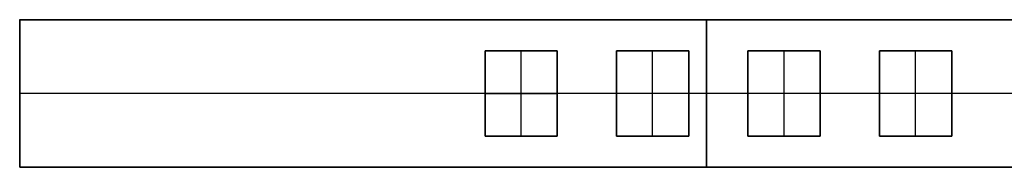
# Model space of a CAD drawing. Header units: millimetres. Extents: x -3796 to -2903, y 325 to 354.
# Tile 1 of 256: x -3796 to -3646, y 328 to 351. Entities that reach past the tile are written whole.
import ezdxf

# ---------------------------------------------------------------- set-up
doc = ezdxf.new("R2010")
doc.units = ezdxf.units.MM
doc.layers.add('METAL NEGRO', color=7, linetype='Continuous')

msp = doc.modelspace()

# ---------------------------------------------------------------- linework, layer by layer
at = {"layer": 'METAL NEGRO'}
for p, q in [((-3796.08, 350.82, 2971.51), (-3796.08, 328.32, 2971.51)), ((-3796.08, 350.82, 2971.51), (-3587.08, 350.82, 2971.51)), ((-3691.58, 350.83, 2962.26), (-3691.58, 328.33, 2962.25)), ((-3691.58, 350.83, 2962.26), (-3691.58, 350.82, 2980.76)), ((-3691.58, 328.32, 2980.75), (-3691.58, 350.82, 2980.76)), ((-3725.28, 333.07, 2980.51), (-3725.28, 346.07, 2980.51)), ((-3725.28, 346.07, 2980.51), (-3714.28, 346.07, 2980.51)), ((-3719.78, 346.07, 2980.76), (-3719.78, 346.07, 2980.26)), ((-3714.28, 346.07, 2980.51), (-3714.28, 333.07, 2980.51)), ((-3705.28, 333.07, 2980.51), (-3705.28, 346.07, 2980.51)), ((-3705.28, 346.07, 2980.51), (-3694.28, 346.07, 2980.51)), ((-3699.78, 346.07, 2980.76), (-3699.78, 346.07, 2980.26)), ((-3699.78, 333.07, 2980.25), (-3699.78, 346.07, 2980.26)), ((-3694.28, 346.07, 2980.51), (-3694.28, 333.07, 2980.51)), ((-3685.28, 333.07, 2980.51), (-3685.28, 346.07, 2980.51)), ((-3685.28, 346.07, 2980.51), (-3674.28, 346.07, 2980.51)), ((-3679.78, 346.07, 2980.76), (-3679.78, 346.07, 2980.26)), ((-3679.78, 333.07, 2980.25), (-3679.78, 346.07, 2980.26)), ((-3674.28, 346.07, 2980.51), (-3674.28, 333.07, 2980.51)), ((-3665.28, 333.07, 2980.51), (-3665.28, 346.07, 2980.51)), ((-3665.28, 346.07, 2980.51), (-3654.28, 346.07, 2980.51)), ((-3659.78, 346.07, 2980.76), (-3659.78, 346.07, 2980.26)), ((-3659.78, 333.07, 2980.25), (-3659.78, 346.07, 2980.26)), ((-3654.28, 346.07, 2980.51), (-3654.28, 333.07, 2980.51)), ((-3636.08, 339.58, 2962.26), (-3796.08, 339.58, 2962.26)), ((-3796.08, 339.57, 2962.26), (-3796.08, 339.57, 2980.76)), ((-3725.28, 339.57, 2980.76), (-3796.08, 339.57, 2980.76)), ((-3725.28, 339.57, 2980.26), (-3725.28, 339.57, 2980.76)), ((-3714.28, 339.57, 2980.26), (-3714.28, 339.57, 2980.76)), ((-3705.28, 339.57, 2980.76), (-3714.28, 339.57, 2980.76)), ((-3705.28, 339.57, 2980.26), (-3705.28, 339.57, 2980.76)), ((-3694.28, 339.57, 2980.26), (-3705.28, 339.57, 2980.26)), ((-3694.28, 339.57, 2980.26), (-3694.28, 339.57, 2980.76)), ((-3685.28, 339.57, 2980.76), (-3694.28, 339.57, 2980.76)), ((-3685.28, 339.57, 2980.26), (-3685.28, 339.57, 2980.76)), ((-3674.28, 339.57, 2980.26), (-3685.28, 339.57, 2980.26)), ((-3674.28, 339.57, 2980.26), (-3674.28, 339.57, 2980.76)), ((-3665.28, 339.57, 2980.76), (-3674.28, 339.57, 2980.76)), ((-3665.28, 339.57, 2980.26), (-3665.28, 339.57, 2980.76)), ((-3654.28, 339.57, 2980.26), (-3665.28, 339.57, 2980.26)), ((-3654.28, 339.57, 2980.26), (-3654.28, 339.57, 2980.76)), ((-3645.28, 339.57, 2980.76), (-3654.28, 339.57, 2980.76)), ((-3725.28, 333.07, 2980.5), (-3714.28, 333.07, 2980.5)), ((-3719.78, 333.07, 2980.25), (-3719.78, 333.07, 2980.75)), ((-3705.28, 333.07, 2980.5), (-3694.28, 333.07, 2980.5)), ((-3699.78, 333.07, 2980.25), (-3699.78, 333.07, 2980.75)), ((-3685.28, 333.07, 2980.5), (-3674.28, 333.07, 2980.5)), ((-3679.78, 333.07, 2980.25), (-3679.78, 333.07, 2980.75)), ((-3665.28, 333.07, 2980.5), (-3654.28, 333.07, 2980.5)), ((-3659.78, 333.07, 2980.25), (-3659.78, 333.07, 2980.75)), ((-3796.08, 328.32, 2971.5), (-3587.08, 328.32, 2971.5)), ((-3691.58, 328.32, 2980.75), (-3691.58, 328.33, 2962.25))]:
    msp.add_line(p, q, dxfattribs=at)
for points, degree in [([(-3796.08, 350.83, 2962.26), (-3587.08, 350.83, 2962.26)], 1), ([(-3796.08, 350.83, 2962.26), (-3796.08, 328.33, 2962.25)], 1), ([(-3796.08, 350.82, 2980.76), (-3796.08, 350.83, 2962.26)], 1), ([(-3796.08, 350.82, 2980.76), (-3587.08, 350.82, 2980.76)], 1), ([(-3796.08, 328.32, 2980.75), (-3796.08, 350.82, 2980.76)], 1), ([(-3725.28, 333.07, 2980.26), (-3725.28, 337.4, 2980.26), (-3725.28, 341.73, 2980.26), (-3725.28, 346.07, 2980.26)], 3), ([(-3725.28, 346.07, 2980.26), (-3721.61, 346.07, 2980.26), (-3717.95, 346.07, 2980.26), (-3714.28, 346.07, 2980.26)], 3), ([(-3725.28, 333.07, 2980.25), (-3725.28, 346.07, 2980.26)], 1), ([(-3725.28, 346.07, 2980.26), (-3714.28, 346.07, 2980.26)], 1), ([(-3714.28, 346.07, 2980.76), (-3725.28, 346.07, 2980.76)], 1), ([(-3725.28, 346.07, 2980.76), (-3725.28, 333.07, 2980.75)], 1), ([(-3725.28, 346.07, 2980.26), (-3725.28, 346.07, 2980.26)], 1), ([(-3725.28, 346.07, 2980.26), (-3725.28, 346.07, 2980.76)], 1), ([(-3719.78, 333.07, 2980.25), (-3719.78, 337.4, 2980.25), (-3719.78, 341.73, 2980.26), (-3719.78, 346.07, 2980.26)], 3), ([(-3714.28, 346.07, 2980.26), (-3714.28, 341.73, 2980.26), (-3714.28, 337.4, 2980.26), (-3714.28, 333.07, 2980.26)], 3), ([(-3714.28, 346.07, 2980.26), (-3714.28, 333.07, 2980.25)], 1), ([(-3714.28, 333.07, 2980.75), (-3714.28, 346.07, 2980.76)], 1), ([(-3714.28, 346.07, 2980.76), (-3714.28, 346.07, 2980.26)], 1), ([(-3714.28, 346.07, 2980.26), (-3714.28, 346.07, 2980.26)], 1), ([(-3705.28, 346.07, 2980.26), (-3694.28, 346.07, 2980.26)], 1), ([(-3694.28, 346.07, 2980.76), (-3705.28, 346.07, 2980.76)], 1), ([(-3705.28, 346.07, 2980.26), (-3705.28, 346.07, 2980.76)], 1), ([(-3705.28, 346.07, 2980.76), (-3705.28, 333.07, 2980.75)], 1), ([(-3705.28, 333.07, 2980.25), (-3705.28, 346.07, 2980.26)], 1), ([(-3694.28, 346.07, 2980.76), (-3694.28, 346.07, 2980.26)], 1), ([(-3694.28, 333.07, 2980.75), (-3694.28, 346.07, 2980.76)], 1), ([(-3694.28, 346.07, 2980.26), (-3694.28, 333.07, 2980.25)], 1), ([(-3685.28, 346.07, 2980.26), (-3674.28, 346.07, 2980.26)], 1), ([(-3674.28, 346.07, 2980.76), (-3685.28, 346.07, 2980.76)], 1), ([(-3685.28, 346.07, 2980.26), (-3685.28, 346.07, 2980.76)], 1), ([(-3685.28, 346.07, 2980.76), (-3685.28, 333.07, 2980.75)], 1), ([(-3685.28, 333.07, 2980.25), (-3685.28, 346.07, 2980.26)], 1), ([(-3674.28, 346.07, 2980.76), (-3674.28, 346.07, 2980.26)], 1), ([(-3674.28, 333.07, 2980.75), (-3674.28, 346.07, 2980.76)], 1), ([(-3674.28, 346.07, 2980.26), (-3674.28, 333.07, 2980.25)], 1), ([(-3665.28, 346.07, 2980.26), (-3654.28, 346.07, 2980.26)], 1), ([(-3654.28, 346.07, 2980.76), (-3665.28, 346.07, 2980.76)], 1), ([(-3665.28, 346.07, 2980.26), (-3665.28, 346.07, 2980.76)], 1), ([(-3665.28, 346.07, 2980.76), (-3665.28, 333.07, 2980.75)], 1), ([(-3665.28, 333.07, 2980.25), (-3665.28, 346.07, 2980.26)], 1), ([(-3654.28, 346.07, 2980.76), (-3654.28, 346.07, 2980.26)], 1), ([(-3654.28, 333.07, 2980.75), (-3654.28, 346.07, 2980.76)], 1), ([(-3654.28, 346.07, 2980.26), (-3654.28, 333.07, 2980.25)], 1), ([(-3725.28, 339.57, 2980.26), (-3721.61, 339.57, 2980.26), (-3717.94, 339.57, 2980.26), (-3714.28, 339.57, 2980.26)], 3), ([(-3714.28, 333.07, 2980.26), (-3717.95, 333.07, 2980.25), (-3721.61, 333.07, 2980.25), (-3725.28, 333.07, 2980.26)], 3), ([(-3714.28, 333.07, 2980.25), (-3725.28, 333.07, 2980.25)], 1), ([(-3725.28, 333.07, 2980.75), (-3714.28, 333.07, 2980.75)], 1), ([(-3725.28, 333.07, 2980.75), (-3725.28, 333.07, 2980.26)], 1), ([(-3725.28, 333.07, 2980.26), (-3725.28, 333.07, 2980.25)], 1), ([(-3714.28, 333.07, 2980.25), (-3714.28, 333.07, 2980.26)], 1), ([(-3714.28, 333.07, 2980.26), (-3714.28, 333.07, 2980.75)], 1), ([(-3694.28, 333.07, 2980.25), (-3705.28, 333.07, 2980.25)], 1), ([(-3705.28, 333.07, 2980.75), (-3705.28, 333.07, 2980.25)], 1), ([(-3705.28, 333.07, 2980.75), (-3694.28, 333.07, 2980.75)], 1), ([(-3694.28, 333.07, 2980.25), (-3694.28, 333.07, 2980.75)], 1), ([(-3674.28, 333.07, 2980.25), (-3685.28, 333.07, 2980.25)], 1), ([(-3685.28, 333.07, 2980.75), (-3685.28, 333.07, 2980.25)], 1), ([(-3685.28, 333.07, 2980.75), (-3674.28, 333.07, 2980.75)], 1), ([(-3674.28, 333.07, 2980.25), (-3674.28, 333.07, 2980.75)], 1), ([(-3654.28, 333.07, 2980.25), (-3665.28, 333.07, 2980.25)], 1), ([(-3665.28, 333.07, 2980.75), (-3665.28, 333.07, 2980.25)], 1), ([(-3665.28, 333.07, 2980.75), (-3654.28, 333.07, 2980.75)], 1), ([(-3654.28, 333.07, 2980.25), (-3654.28, 333.07, 2980.75)], 1), ([(-3587.08, 328.33, 2962.25), (-3796.08, 328.33, 2962.25)], 1), ([(-3796.08, 328.33, 2962.25), (-3796.08, 328.32, 2980.75)], 1), ([(-3796.08, 328.32, 2980.75), (-3587.08, 328.32, 2980.75)], 1)]:
    msp.add_open_spline(points, degree=degree, dxfattribs=at)

doc.saveas('drawing.dxf')
